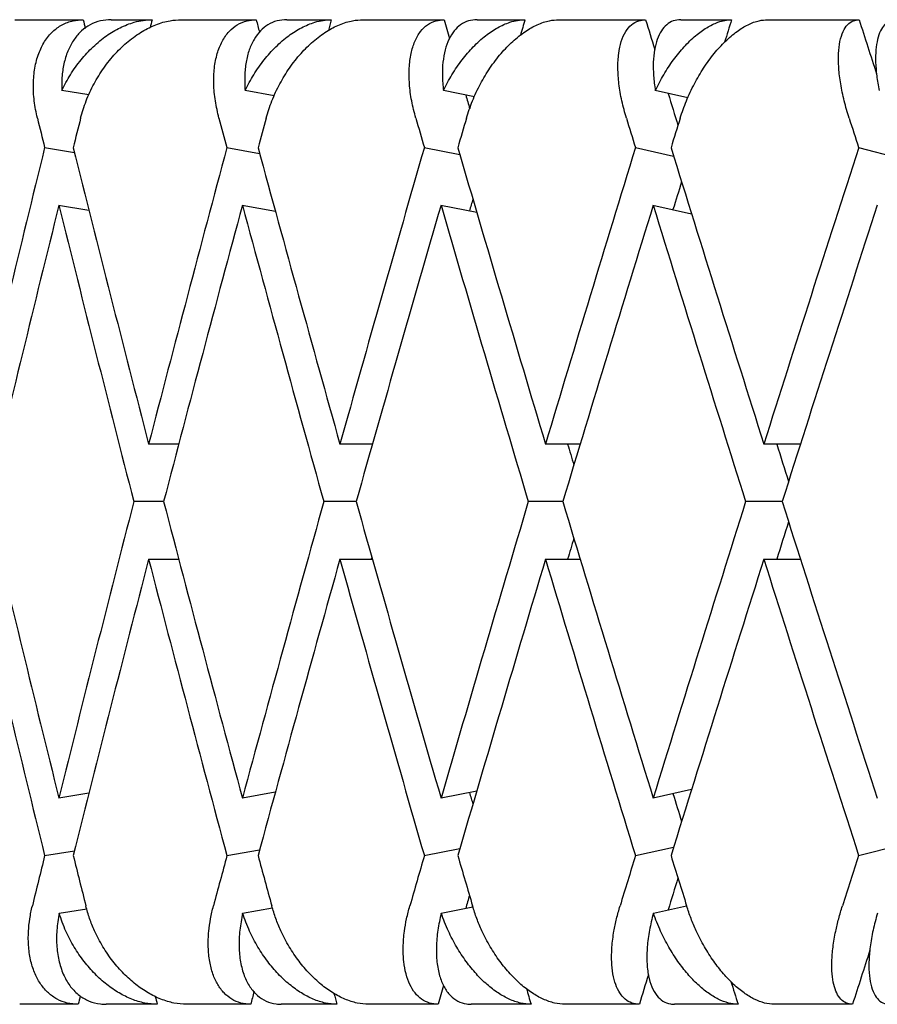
# Model space of a CAD drawing. Header units: millimetres. Extents: x 8 to 740, y 12 to 985.
# Tile 52 of 64: x 599.79 to 604.14, y 572.48 to 577.48. Entities that reach past the tile are written whole.
import ezdxf

# ---------------------------------------------------------------- set-up
doc = ezdxf.new("R2010")
doc.units = ezdxf.units.MM

msp = doc.modelspace()

# ---------------------------------------------------------------- linework, layer by layer
at = {"color": 7, "linetype": 'Continuous', "lineweight": 30}
for p, q in [((599.7617, 577.4774), (600.1084, 577.4774)), ((600.2507, 577.4774), (600.4579, 577.4774)), ((600.606, 577.4774), (600.9868, 577.4774)), ((601.1424, 577.4774), (601.3682, 577.4774)), ((601.5291, 577.4774), (601.9411, 577.4774)), ((602.1088, 577.4774), (602.3515, 577.4774)), ((602.524, 577.4774), (602.9642, 577.4774)), ((603.1428, 577.4774), (603.4005, 577.4774)), ((603.5833, 577.4774), (604.0482, 577.4774)), ((600.1373, 577.0951), (599.9998, 577.1175)), ((601.0788, 577.0912), (600.9304, 577.1175)), ((602.0952, 577.0865), (601.9375, 577.1175)), ((603.1786, 577.0806), (603.0133, 577.1175)), ((599.9128, 576.8276), (600.0639, 576.803)), ((600.8381, 576.8276), (601.0042, 576.7981)), ((601.8405, 576.8276), (602.0208, 576.7921)), ((602.9125, 576.8276), (603.1063, 576.7843)), ((604.0457, 576.8276), (604.2528, 576.7738)), ((599.983, 576.5355), (600.1377, 576.5103)), ((600.915, 576.5355), (601.0843, 576.5054)), ((601.9236, 576.5355), (602.1068, 576.4994)), ((603.001, 576.5355), (603.1975, 576.4917)), ((600.594, 575.3223), (600.4409, 575.3223)), ((601.5774, 575.3223), (601.4119, 575.3223)), ((602.6322, 575.3223), (602.4557, 575.3223)), ((603.7501, 575.3223), (603.5643, 575.3223)), ((600.5169, 575.0299), (600.3654, 575.0299)), ((601.4942, 575.0299), (601.3302, 575.0299)), ((602.5435, 575.0299), (602.3683, 575.0299)), ((603.657, 575.0299), (603.472, 575.0299)), ((600.4409, 574.7375), (600.5935, 574.7375)), ((601.4119, 574.7375), (601.5769, 574.7375)), ((602.4557, 574.7375), (602.6318, 574.7375)), ((603.5643, 574.7375), (603.7501, 574.7375)), ((601.084, 573.5543), (600.9169, 573.5247)), ((602.1065, 573.5604), (601.9253, 573.5247)), ((603.1972, 573.5681), (603.0025, 573.5247)), ((600.1373, 573.5494), (599.985, 573.5247)), ((599.9128, 573.2323), (600.0639, 573.2568)), ((600.8381, 573.2323), (601.0042, 573.2617)), ((601.8405, 573.2323), (602.0208, 573.2678)), ((602.9125, 573.2323), (603.1063, 573.2755)), ((604.0457, 573.2323), (604.2528, 573.286)), ((599.9861, 572.9401), (600.1262, 572.9629)), ((600.9178, 572.9401), (601.0692, 572.9669)), ((601.9261, 572.9401), (602.0871, 572.9718)), ((603.0033, 572.9401), (603.1721, 572.9778)), ((600.0831, 572.4774), (599.7861, 572.4774)), ((600.4843, 572.4774), (600.225, 572.4774)), ((600.959, 572.4774), (600.6328, 572.4774)), ((601.3969, 572.4774), (601.1143, 572.4774)), ((601.9112, 572.4774), (601.5582, 572.4774)), ((602.3824, 572.4774), (602.0786, 572.4774)), ((602.9323, 572.4774), (602.5552, 572.4774)), ((603.4332, 572.4774), (603.1106, 572.4774)), ((604.0146, 572.4774), (603.6163, 572.4774))]:
    msp.add_line(p, q, dxfattribs=at)
for centre, major_axis, ratio, start_param, end_param in [((610.972, 575.0299), (-10.9055, 39.7521), 0.240393, 1.443469, 1.444573), ((610.972, 575.0299), (10.0366, 39.7507), 0.263266, 1.575697, 1.576714), ((610.972, 575.0299), (-11.676, 39.7583), 0.216249, 1.445901, 1.447494), ((610.972, 575.0299), (10.9055, 39.7521), 0.240393, 1.575176, 1.576564), ((610.972, 575.0299), (-12.3495, 39.7685), 0.191074, 1.450057, 1.45245), ((610.972, 575.0299), (11.676, 39.7583), 0.216249, 1.572744, 1.574747), ((610.972, 575.0299), (-12.9277, 39.7812), 0.165076, 1.455729, 1.459514), ((610.972, 575.0299), (12.3495, 39.7685), 0.191074, 1.568588, 1.571451), ((610.972, 575.0299), (-13.4128, 39.7951), 0.13843, 1.462699, 1.469604), ((610.972, 575.0299), (-12.9277, 39.7812), 0.165076, 1.465142, 1.469227), ((610.972, 575.0299), (-12.3495, 39.7685), 0.191074, 1.459665, 1.461431), ((610.972, 575.0299), (-11.2816, 41.1228), 0.240393, 1.45767, 1.461309), ((610.972, 574.4452), (10.3827, 41.1214), 0.263266, 1.575688, 1.579334), ((610.972, 575.0299), (-12.0787, 41.1293), 0.216249, 1.460102, 1.463741), ((610.972, 574.4452), (11.2816, 41.1228), 0.240393, 1.575167, 1.578814), ((610.972, 575.0299), (-12.7753, 41.1398), 0.191074, 1.464258, 1.467898), ((610.972, 574.4452), (12.0787, 41.1293), 0.216249, 1.572735, 1.576382), ((610.972, 575.0299), (-13.3735, 41.153), 0.165076, 1.46993, 1.47357), ((610.972, 574.4452), (12.7753, 41.1398), 0.191074, 1.568579, 1.572226), ((610.972, 575.0299), (-13.8753, 41.1674), 0.13843, 1.4769, 1.48054), ((610.972, 575.0299), (10.3827, 41.1214), 0.263266, 1.593537, 1.630076), ((610.972, 575.6147), (-11.2816, 41.1228), 0.240393, 1.475512, 1.512037), ((610.972, 575.0299), (11.2816, 41.1228), 0.240393, 1.593017, 1.629555), ((610.972, 575.6147), (-12.0787, 41.1293), 0.216249, 1.477944, 1.514469), ((610.972, 575.0299), (12.0787, 41.1293), 0.216249, 1.590585, 1.627123), ((610.972, 575.6147), (-12.7753, 41.1398), 0.191074, 1.482101, 1.518625), ((610.972, 575.0299), (12.7753, 41.1398), 0.191074, 1.586429, 1.622967), ((610.972, 575.6147), (-13.3735, 41.153), 0.165076, 1.487773, 1.524298), ((610.972, 575.0299), (13.3735, 41.153), 0.165076, 1.580756, 1.617295), ((610.972, 575.0299), (12.3495, 39.7685), 0.191074, 1.589263, 1.592833), ((610.972, 575.0299), (11.676, 39.7583), 0.216249, 1.595641, 1.59714), ((610.972, 574.4452), (10.3827, 41.1214), 0.263266, 1.586438, 1.622981), ((610.972, 575.0299), (-11.2816, 41.1228), 0.240393, 1.468414, 1.504943), ((610.972, 574.4452), (11.2816, 41.1228), 0.240393, 1.585918, 1.622461), ((610.972, 575.0299), (-12.0787, 41.1293), 0.216249, 1.470846, 1.507375), ((610.972, 574.4452), (12.0787, 41.1293), 0.216249, 1.583486, 1.620029), ((610.972, 575.0299), (-12.7753, 41.1398), 0.191074, 1.475002, 1.511531), ((610.972, 574.4452), (12.7753, 41.1398), 0.191074, 1.57933, 1.615872), ((610.972, 575.0299), (-13.3735, 41.153), 0.165076, 1.480674, 1.517203), ((610.972, 574.4452), (13.3735, 41.153), 0.165076, 1.573655, 1.6102), ((610.972, 575.0299), (-12.3495, 39.7685), 0.191074, 1.504192, 1.506861), ((610.972, 575.0299), (-12.9277, 39.7812), 0.165076, 1.509864, 1.514628), ((610.972, 575.6147), (-10.3827, 41.1214), 0.263266, 1.518612, 1.555157), ((610.972, 575.0299), (11.2816, 41.1228), 0.240393, 1.63665, 1.673182), ((610.972, 575.6147), (-11.2816, 41.1228), 0.240393, 1.519132, 1.555677), ((610.972, 575.0299), (12.0787, 41.1293), 0.216249, 1.634218, 1.67075), ((610.972, 575.6147), (-12.0787, 41.1293), 0.216249, 1.521564, 1.558109), ((610.972, 575.0299), (12.7753, 41.1398), 0.191074, 1.630062, 1.666594), ((610.972, 575.6147), (-12.7753, 41.1398), 0.191074, 1.52572, 1.562265), ((610.972, 575.0299), (13.3735, 41.153), 0.165076, 1.62439, 1.660922), ((610.972, 575.6147), (-13.3735, 41.153), 0.165076, 1.531392, 1.567938), ((610.972, 575.0299), (12.9277, 39.7812), 0.165076, 1.626964, 1.631729), ((610.972, 575.0299), (12.3495, 39.7685), 0.191074, 1.634736, 1.637401), ((610.972, 575.0299), (-10.3827, 41.1214), 0.263266, 1.511517, 1.548055), ((610.972, 574.4452), (11.2816, 41.1228), 0.240393, 1.629555, 1.66608), ((610.972, 575.0299), (-11.2816, 41.1228), 0.240393, 1.512037, 1.548576), ((610.972, 574.4452), (12.0787, 41.1293), 0.216249, 1.627123, 1.663648), ((610.972, 575.0299), (-12.0787, 41.1293), 0.216249, 1.514469, 1.551008), ((610.972, 575.0299), (11.676, 39.7583), 0.216249, 1.641261, 1.641557), ((610.972, 574.4452), (12.7753, 41.1398), 0.191074, 1.622967, 1.659492), ((610.972, 575.0299), (-12.7753, 41.1398), 0.191074, 1.518625, 1.555164), ((610.972, 574.4452), (13.3735, 41.153), 0.165076, 1.617295, 1.65382), ((610.972, 575.0299), (-13.3735, 41.153), 0.165076, 1.524298, 1.560836), ((610.972, 575.0299), (-11.676, 39.7583), 0.216249, 1.544453, 1.545951), ((610.972, 575.0299), (-12.3495, 39.7685), 0.191074, 1.54876, 1.55233), ((610.972, 575.0299), (11.2816, 41.1228), 0.240393, 1.680283, 1.686474), ((610.972, 575.6147), (-10.3827, 41.1214), 0.263266, 1.562258, 1.568459), ((610.972, 575.0299), (12.0787, 41.1293), 0.216249, 1.677851, 1.684042), ((610.972, 575.6147), (-11.2816, 41.1228), 0.240393, 1.562779, 1.568979), ((610.972, 575.0299), (12.7753, 41.1398), 0.191074, 1.673695, 1.679886), ((610.972, 575.6147), (-12.0787, 41.1293), 0.216249, 1.565211, 1.571411), ((610.972, 575.0299), (13.3735, 41.153), 0.165076, 1.668023, 1.674214), ((610.972, 575.6147), (-12.7753, 41.1398), 0.191074, 1.569367, 1.575567), ((610.972, 575.0299), (13.8753, 41.1674), 0.13843, 1.661053, 1.667244), ((610.972, 575.0299), (12.9277, 39.7812), 0.165076, 1.672366, 1.67645), ((610.972, 575.0299), (12.3495, 39.7685), 0.191074, 1.680264, 1.681928), ((610.972, 575.0299), (13.4128, 39.7951), 0.13843, 1.674635, 1.681535), ((610.972, 575.0299), (12.9277, 39.7812), 0.165076, 1.684729, 1.688505), ((610.972, 575.0299), (12.3495, 39.7685), 0.191074, 1.691796, 1.694178), ((610.972, 575.0299), (-11.676, 39.7583), 0.216249, 1.569491, 1.57149), ((610.972, 575.0299), (-12.3495, 39.7685), 0.191074, 1.572746, 1.575647), ((610.972, 575.0299), (10.9055, 39.7521), 0.240393, 1.699697, 1.700766), ((610.972, 575.0299), (-10.0366, 39.7507), 0.263266, 1.567522, 1.568538), ((610.972, 575.0299), (11.676, 39.7583), 0.216249, 1.696713, 1.698334), ((610.972, 575.0299), (-10.9055, 39.7521), 0.240393, 1.567674, 1.569058)]:
    msp.add_ellipse(centre, major_axis=major_axis, ratio=ratio, start_param=start_param, end_param=end_param, dxfattribs=at)
for points, knots in [([(599.876, 576.9774), (599.8699, 577.0067), (599.8575, 577.066), (599.8537, 577.1519), (599.8611, 577.2334), (599.8805, 577.3061), (599.9114, 577.369), (599.9517, 577.4183), (600.0008, 577.4536), (600.0531, 577.4739), (600.0911, 577.4763), (600.1084, 577.4774)], [0, 0, 0, 0, 0.114542, 0.23238, 0.34693, 0.464926, 0.577123, 0.692931, 0.799182, 0.908911, 1, 1, 1, 1]), ([(600.2507, 577.4774), (600.2321, 577.4761), (600.1943, 577.4736), (600.1437, 577.4534), (600.0988, 577.4218), (600.0615, 577.3789), (600.0317, 577.3252), (600.0112, 577.2628), (599.9994, 577.1932), (599.9997, 577.1429), (599.9998, 577.1175)], [0, 0, 0, 0, 0.121172, 0.245978, 0.367117, 0.49156, 0.616821, 0.745339, 0.871171, 1, 1, 1, 1]), ([(599.9998, 577.1175), (600.0138, 577.1446), (600.0421, 577.1997), (600.0963, 577.2746), (600.1583, 577.3419), (600.2253, 577.3969), (600.2962, 577.4392), (600.359, 577.4634), (600.4135, 577.4755), (600.443, 577.4768), (600.4579, 577.4774)], [0, 0, 0, 0, 0.137628, 0.279151, 0.416817, 0.558784, 0.691042, 0.827634, 0.913195, 1, 1, 1, 1]), ([(600.0954, 576.9774), (600.104, 577.0067), (600.1212, 577.0662), (600.1616, 577.1522), (600.2119, 577.2337), (600.2706, 577.3064), (600.3368, 577.3694), (600.4062, 577.4188), (600.4781, 577.4541), (600.545, 577.4741), (600.5872, 577.4764), (600.606, 577.4774)], [0, 0, 0, 0, 0.114606, 0.23252, 0.347132, 0.465168, 0.577786, 0.694016, 0.800844, 0.911181, 1, 1, 1, 1]), ([(600.7979, 576.9774), (600.7911, 577.0067), (600.7771, 577.066), (600.7698, 577.1519), (600.7729, 577.2334), (600.7873, 577.3061), (600.8125, 577.369), (600.8469, 577.4183), (600.89, 577.4536), (600.9367, 577.4739), (600.9711, 577.4763), (600.9868, 577.4774)], [0, 0, 0, 0, 0.114542, 0.23238, 0.34693, 0.464926, 0.577123, 0.692931, 0.799182, 0.908911, 1, 1, 1, 1]), ([(601.1424, 577.4774), (601.1255, 577.4761), (601.0912, 577.4736), (601.0462, 577.4534), (601.0068, 577.4218), (600.9747, 577.3789), (600.9501, 577.3252), (600.9343, 577.2628), (600.9267, 577.1932), (600.9292, 577.1429), (600.9304, 577.1175)], [0, 0, 0, 0, 0.121172, 0.245978, 0.367117, 0.49156, 0.616821, 0.745339, 0.871171, 1, 1, 1, 1]), ([(600.9304, 577.1175), (600.9444, 577.1446), (600.9729, 577.1997), (601.026, 577.2746), (601.086, 577.3419), (601.1501, 577.3969), (601.2173, 577.4392), (601.2763, 577.4634), (601.3271, 577.4755), (601.3544, 577.4768), (601.3682, 577.4774)], [0, 0, 0, 0, 0.137628, 0.279151, 0.416817, 0.558784, 0.691042, 0.827634, 0.913195, 1, 1, 1, 1]), ([(601.0371, 576.9774), (601.0462, 577.0067), (601.0646, 577.0662), (601.1054, 577.1522), (601.1552, 577.2337), (601.2124, 577.3064), (601.2761, 577.3694), (601.3422, 577.4188), (601.41, 577.4541), (601.4727, 577.4741), (601.5117, 577.4764), (601.5291, 577.4774)], [0, 0, 0, 0, 0.114606, 0.23252, 0.347132, 0.465168, 0.577786, 0.694016, 0.800844, 0.911181, 1, 1, 1, 1]), ([(601.7973, 576.9774), (601.7897, 577.0067), (601.7743, 577.066), (601.7636, 577.1519), (601.7623, 577.2334), (601.7716, 577.3061), (601.791, 577.369), (601.8193, 577.4183), (601.856, 577.4536), (601.8966, 577.4739), (601.9272, 577.4763), (601.9411, 577.4774)], [0, 0, 0, 0, 0.1145416, 0.23238, 0.3469304, 0.4649256, 0.5771225, 0.6929312, 0.7991817, 0.9089106, 1, 1, 1, 1]), ([(602.1088, 577.4774), (602.0938, 577.4761), (602.0634, 577.4736), (602.0242, 577.4534), (601.9906, 577.4218), (601.9641, 577.3789), (601.9448, 577.3252), (601.9338, 577.2628), (601.9304, 577.1932), (601.9351, 577.1429), (601.9375, 577.1175)], [0, 0, 0, 0, 0.121172, 0.245978, 0.367117, 0.49156, 0.616821, 0.745339, 0.871171, 1, 1, 1, 1]), ([(601.9375, 577.1175), (601.9514, 577.1446), (601.9797, 577.1997), (602.0314, 577.2746), (602.089, 577.3419), (602.1497, 577.3969), (602.2127, 577.4392), (602.2674, 577.4634), (602.3141, 577.4755), (602.339, 577.4768), (602.3515, 577.4774)], [0, 0, 0, 0, 0.1376282, 0.2791513, 0.4168174, 0.5587839, 0.6910424, 0.8276344, 0.9131954, 1, 1, 1, 1]), ([(602.0544, 576.9774), (602.064, 577.0067), (602.0834, 577.0662), (602.1244, 577.1522), (602.1732, 577.2337), (602.2285, 577.3064), (602.2892, 577.3694), (602.3516, 577.4188), (602.4148, 577.4541), (602.4726, 577.4741), (602.5082, 577.4764), (602.524, 577.4774)], [0, 0, 0, 0, 0.1146065, 0.2325198, 0.3471316, 0.4651683, 0.577786, 0.6940158, 0.8008443, 0.911181, 1, 1, 1, 1]), ([(602.8665, 576.9774), (602.8583, 577.0067), (602.8416, 577.066), (602.8275, 577.1519), (602.8218, 577.2334), (602.8259, 577.3061), (602.8393, 577.369), (602.8613, 577.4183), (602.8913, 577.4536), (602.9256, 577.4739), (602.9521, 577.4763), (602.9642, 577.4774)], [0, 0, 0, 0, 0.1145416, 0.23238, 0.3469304, 0.4649256, 0.5771225, 0.6929312, 0.7991817, 0.9089106, 1, 1, 1, 1]), ([(603.1428, 577.4774), (603.1297, 577.4761), (603.1033, 577.4736), (603.0703, 577.4534), (603.0428, 577.4218), (603.022, 577.3789), (603.0082, 577.3252), (603.002, 577.2628), (603.0029, 577.1932), (603.0098, 577.1429), (603.0133, 577.1175)], [0, 0, 0, 0, 0.121172, 0.245978, 0.367117, 0.49156, 0.616821, 0.745339, 0.871171, 1, 1, 1, 1]), ([(603.0133, 577.1175), (603.0271, 577.1446), (603.055, 577.1997), (603.1048, 577.2746), (603.1595, 577.3419), (603.2165, 577.3969), (603.2747, 577.4392), (603.3247, 577.4634), (603.367, 577.4755), (603.3893, 577.4768), (603.4005, 577.4774)], [0, 0, 0, 0, 0.137628, 0.279151, 0.416817, 0.558784, 0.691042, 0.827634, 0.913195, 1, 1, 1, 1]), ([(603.1396, 576.9774), (603.1495, 577.0067), (603.1698, 577.0662), (603.2106, 577.1522), (603.2583, 577.2337), (603.3111, 577.3064), (603.3685, 577.3694), (603.4265, 577.4188), (603.4847, 577.4541), (603.5373, 577.4741), (603.5691, 577.4764), (603.5833, 577.4774)], [0, 0, 0, 0, 0.1146065, 0.2325198, 0.3471316, 0.4651683, 0.577786, 0.6940158, 0.8008443, 0.911181, 1, 1, 1, 1]), ([(603.9974, 576.9774), (603.9886, 577.0067), (603.9707, 577.066), (603.9533, 577.1519), (603.9434, 577.2334), (603.9422, 577.3061), (603.9496, 577.369), (603.965, 577.4183), (603.9881, 577.4536), (604.0158, 577.4739), (604.0381, 577.4763), (604.0482, 577.4774)], [0, 0, 0, 0, 0.114542, 0.23238, 0.34693, 0.464926, 0.577123, 0.692931, 0.799182, 0.908911, 1, 1, 1, 1]), ([(604.2362, 577.4774), (604.2253, 577.4761), (604.2032, 577.4736), (604.1765, 577.4534), (604.1553, 577.4218), (604.1405, 577.3789), (604.1322, 577.3252), (604.1309, 577.2628), (604.1361, 577.1932), (604.1451, 577.1429), (604.1496, 577.1175)], [0, 0, 0, 0, 0.121172, 0.245978, 0.367117, 0.49156, 0.616821, 0.745339, 0.871171, 1, 1, 1, 1]), ([(600.0831, 572.4774), (600.0643, 572.4787), (600.0263, 572.4812), (599.9754, 572.5016), (599.9303, 572.5334), (599.8927, 572.5766), (599.8627, 572.6306), (599.8415, 572.6946), (599.8299, 572.7677), (599.8291, 572.8414), (599.8361, 572.912), (599.8455, 572.9555), (599.8503, 572.9774)], [0, 0, 0, 0, 0.099032, 0.201043, 0.300045, 0.401731, 0.504401, 0.609736, 0.718397, 0.82995, 0.914331, 1, 1, 1, 1]), ([(600.6328, 572.4774), (600.6117, 572.4787), (600.569, 572.4812), (600.5031, 572.5018), (600.4376, 572.5337), (600.3743, 572.5772), (600.3137, 572.6315), (600.2574, 572.696), (600.2069, 572.7697), (600.1683, 572.8433), (600.1398, 572.9134), (600.1279, 572.9559), (600.1219, 572.9774)], [0, 0, 0, 0, 0.099346, 0.201688, 0.301, 0.402993, 0.506234, 0.612154, 0.721444, 0.833657, 0.916225, 1, 1, 1, 1]), ([(600.959, 572.4774), (600.942, 572.4787), (600.9076, 572.4812), (600.8623, 572.5016), (600.8227, 572.5334), (600.7904, 572.5766), (600.7656, 572.6306), (600.7492, 572.6946), (600.7419, 572.7677), (600.7445, 572.8414), (600.754, 572.912), (600.7645, 572.9555), (600.7698, 572.9774)], [0, 0, 0, 0, 0.099032, 0.201043, 0.300045, 0.401731, 0.504401, 0.609736, 0.718397, 0.82995, 0.914331, 1, 1, 1, 1]), ([(601.5582, 572.4774), (601.5387, 572.4787), (601.4991, 572.4812), (601.4375, 572.5018), (601.3757, 572.5337), (601.3154, 572.5772), (601.2572, 572.6315), (601.2026, 572.696), (601.153, 572.7697), (601.1143, 572.8433), (601.0851, 572.9134), (601.0723, 572.9559), (601.0658, 572.9774)], [0, 0, 0, 0, 0.099346, 0.201688, 0.301, 0.402993, 0.506234, 0.612154, 0.721444, 0.833657, 0.916225, 1, 1, 1, 1]), ([(601.9112, 572.4774), (601.8961, 572.4787), (601.8654, 572.4812), (601.826, 572.5016), (601.7923, 572.5334), (601.7656, 572.5766), (601.7461, 572.6306), (601.7346, 572.6946), (601.7318, 572.7677), (601.7377, 572.8414), (601.7497, 572.912), (601.7612, 572.9555), (601.767, 572.9774)], [0, 0, 0, 0, 0.099032, 0.201043, 0.300045, 0.401731, 0.504401, 0.609736, 0.718397, 0.82995, 0.914331, 1, 1, 1, 1]), ([(602.5552, 572.4774), (602.5374, 572.4787), (602.5013, 572.4812), (602.4444, 572.5018), (602.3868, 572.5337), (602.3301, 572.5772), (602.2747, 572.6315), (602.2222, 572.696), (602.1738, 572.7697), (602.1353, 572.8433), (602.1056, 572.9134), (602.0921, 572.9559), (602.0852, 572.9774)], [0, 0, 0, 0, 0.0993463, 0.2016876, 0.3010003, 0.4029927, 0.5062342, 0.6121536, 0.7214436, 0.8336571, 0.9162255, 1, 1, 1, 1]), ([(602.9323, 572.4774), (602.9192, 572.4787), (602.8926, 572.4812), (602.8594, 572.5016), (602.8318, 572.5334), (602.8109, 572.5766), (602.7969, 572.6306), (602.7904, 572.6946), (602.7919, 572.7677), (602.8012, 572.8414), (602.8155, 572.912), (602.828, 572.9555), (602.8343, 572.9774)], [0, 0, 0, 0, 0.099032, 0.201043, 0.300045, 0.401731, 0.504401, 0.609736, 0.718397, 0.82995, 0.914331, 1, 1, 1, 1]), ([(603.6163, 572.4774), (603.6004, 572.4787), (603.568, 572.4812), (603.5162, 572.5018), (603.4632, 572.5337), (603.4105, 572.5772), (603.3584, 572.6315), (603.3084, 572.696), (603.2615, 572.7697), (603.2235, 572.8433), (603.1936, 572.9134), (603.1794, 572.9559), (603.1723, 572.9774)], [0, 0, 0, 0, 0.099346, 0.201688, 0.301, 0.402993, 0.506234, 0.612154, 0.721444, 0.833657, 0.916225, 1, 1, 1, 1]), ([(604.0146, 572.4774), (604.0036, 572.4787), (603.9813, 572.4812), (603.9545, 572.5016), (603.9332, 572.5334), (603.9183, 572.5766), (603.9099, 572.6306), (603.9085, 572.6946), (603.9144, 572.7677), (603.9269, 572.8414), (603.9435, 572.912), (603.9568, 572.9555), (603.9635, 572.9774)], [0, 0, 0, 0, 0.099032, 0.201043, 0.300045, 0.401731, 0.504401, 0.609736, 0.718397, 0.82995, 0.914331, 1, 1, 1, 1]), ([(599.9861, 572.9401), (599.9815, 572.9112), (599.9722, 572.8526), (599.973, 572.769), (599.985, 572.6906), (600.0088, 572.6221), (600.0436, 572.5643), (600.0869, 572.5208), (600.1383, 572.4914), (600.1851, 572.4788), (600.2153, 572.4777), (600.225, 572.4774)], [0, 0, 0, 0, 0.119854, 0.243135, 0.363008, 0.486545, 0.60299, 0.72322, 0.833004, 0.946354, 1, 1, 1, 1]), ([(600.4843, 572.4774), (600.4634, 572.4787), (600.4208, 572.4812), (600.3553, 572.5016), (600.2902, 572.5334), (600.2272, 572.5766), (600.1671, 572.6306), (600.1112, 572.6946), (600.0613, 572.7678), (600.0173, 572.8502), (599.9968, 572.9093), (599.9861, 572.9401)], [0, 0, 0, 0, 0.104109, 0.21135, 0.315427, 0.422327, 0.53026, 0.640996, 0.755227, 0.8725, 1, 1, 1, 1]), ([(600.9178, 572.9401), (600.9124, 572.9112), (600.9013, 572.8526), (600.8983, 572.769), (600.9057, 572.6906), (600.9242, 572.6221), (600.9532, 572.5643), (600.9907, 572.5208), (601.0361, 572.4914), (601.0781, 572.4788), (601.1055, 572.4777), (601.1143, 572.4774)], [0, 0, 0, 0, 0.119854, 0.243135, 0.363008, 0.486545, 0.60299, 0.72322, 0.833004, 0.946354, 1, 1, 1, 1]), ([(601.3969, 572.4774), (601.3775, 572.4787), (601.3382, 572.4812), (601.2768, 572.5016), (601.2154, 572.5334), (601.1555, 572.5766), (601.0977, 572.6306), (601.0435, 572.6946), (600.9944, 572.7678), (600.9504, 572.8502), (600.929, 572.9093), (600.9178, 572.9401)], [0, 0, 0, 0, 0.104109, 0.21135, 0.315427, 0.422327, 0.53026, 0.640996, 0.755227, 0.8725, 1, 1, 1, 1]), ([(601.9261, 572.9401), (601.9198, 572.9112), (601.907, 572.8526), (601.9002, 572.769), (601.903, 572.6906), (601.9161, 572.6221), (601.9392, 572.5643), (601.9705, 572.5208), (602.0095, 572.4914), (602.0463, 572.4788), (602.0707, 572.4777), (602.0786, 572.4774)], [0, 0, 0, 0, 0.119854, 0.243135, 0.363008, 0.486545, 0.60299, 0.72322, 0.833004, 0.946354, 1, 1, 1, 1]), ([(602.3824, 572.4774), (602.3647, 572.4787), (602.3288, 572.4812), (602.2721, 572.5016), (602.2148, 572.5334), (602.1584, 572.5766), (602.1035, 572.6306), (602.0514, 572.6946), (602.0035, 572.7678), (601.9597, 572.8502), (601.9376, 572.9093), (601.9261, 572.9401)], [0, 0, 0, 0, 0.104109, 0.21135, 0.315427, 0.422327, 0.53026, 0.640996, 0.755227, 0.8725, 1, 1, 1, 1]), ([(603.0033, 572.9401), (602.9962, 572.9112), (602.9818, 572.8526), (602.9712, 572.769), (602.9693, 572.6906), (602.9769, 572.6221), (602.9938, 572.5643), (603.0187, 572.5208), (603.0511, 572.4914), (603.0825, 572.4788), (603.1037, 572.4777), (603.1106, 572.4774)], [0, 0, 0, 0, 0.1198541, 0.2431354, 0.3630084, 0.4865449, 0.6029901, 0.7232198, 0.833004, 0.9463541, 1, 1, 1, 1]), ([(603.4332, 572.4774), (603.4174, 572.4787), (603.3852, 572.4812), (603.3337, 572.5016), (603.281, 572.5334), (603.2285, 572.5766), (603.1768, 572.6306), (603.1271, 572.6946), (603.0808, 572.7678), (603.0377, 572.8502), (603.015, 572.9093), (603.0033, 572.9401)], [0, 0, 0, 0, 0.104109, 0.21135, 0.315427, 0.422327, 0.53026, 0.640996, 0.755227, 0.8725, 1, 1, 1, 1]), ([(604.141, 572.9401), (604.1332, 572.9112), (604.1173, 572.8526), (604.1031, 572.769), (604.0965, 572.6906), (604.0986, 572.6221), (604.1092, 572.5643), (604.1275, 572.5208), (604.153, 572.4914), (604.1788, 572.4788), (604.1966, 572.4777), (604.2024, 572.4774)], [0, 0, 0, 0, 0.119854, 0.243135, 0.363008, 0.486545, 0.60299, 0.72322, 0.833004, 0.946354, 1, 1, 1, 1])]:
    msp.add_open_spline(points, degree=3, knots=knots, dxfattribs=at)

doc.saveas('drawing.dxf')
